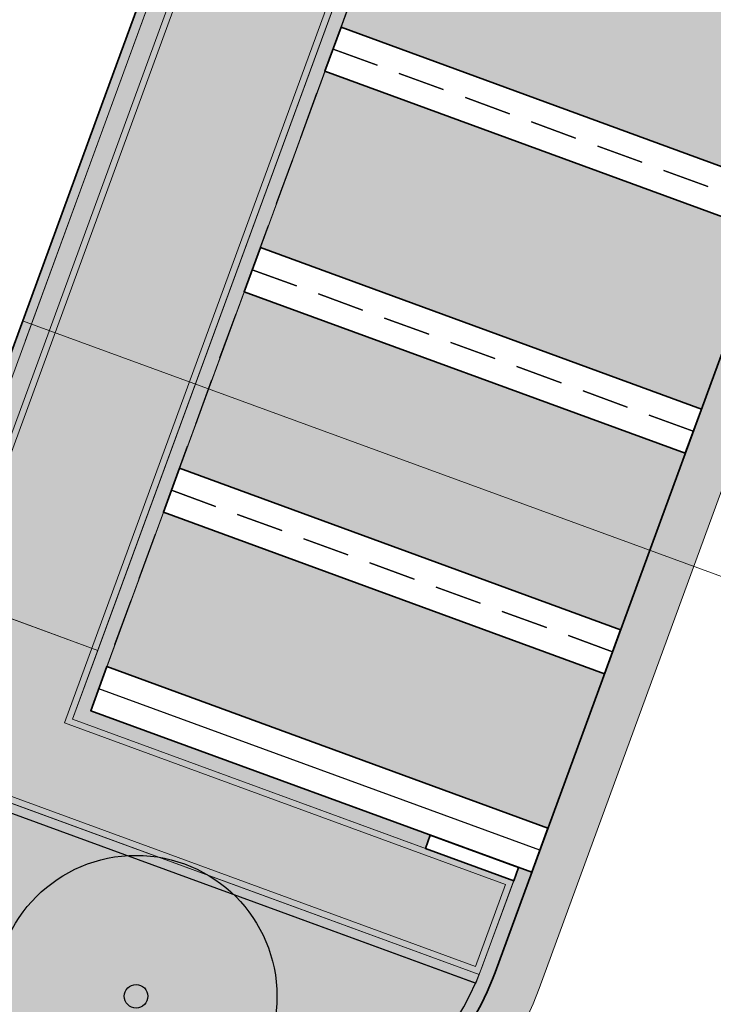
# Model space of a CAD drawing. Header units: metres. Extents: x 154038 to 155227, y 461678 to 462519.
# Tile 238 of 256: x 154707.08 to 154714.46, y 462235.87 to 462246.35. Entities that reach past the tile are written whole.
import ezdxf

# ---------------------------------------------------------------- set-up
doc = ezdxf.new("R2010")
doc.units = ezdxf.units.M
doc.linetypes.add('DASHED', pattern=[0.75, 0.5, -0.25])
doc.linetypes.add('VH-OPSLUITBAND_100X200', pattern=[16, 8, -2, 4, -2])
for name, color, linetype, lineweight in [('B-GV-GR-BOOM-G', 82, 'Continuous', 25), ('B-GV-GR-BOOM-G2', 92, 'Continuous', 25), ('B-GV-GR-BOOM-S', 3, 'Continuous', 25), ('N-PV-KG-WERKGRENS-G', 1, 'Continuous', 35), ('N-WE-KG-WERKGRENS-G', 1, 'Continuous', 35), ('N-WE-VH-KANTOPSLUITING_ELEMENT_VERLOOPBAND-G', 252, 'Continuous', 35), ('N-WE-VH-KANTOPSLUITING_OPSLUITBAND_100X200-G', 150, 'VH-OPSLUITBAND_100X200', 0), ('N-WE-VH-KANTOPSLUITING_OPSLUITBAND_150X250-G', 140, 'VH-OPSLUITBAND_100X200', 0), ('N-WE-VH-KANTOPSLUITING_TROTTOIRBAND_130 150-G', 2, 'Continuous', 0), ('N-WE-VH-KANTVERHARDING_MOLGOOT-G', 6, 'Continuous', 18), ('N-WE-VH-KANTVERHARDING_TROTTOIR-ROLLAAG-G', 62, 'Continuous', 18), ('N-WE-VH-KANTVERHARDING_TROTTOIR-STREKLAAG-G', 220, 'Continuous', 18), ('N-WE-VH-VERHARDING_GRASSTEEN_parkeren-G', 3, 'Continuous', 18), ('N-WE-VH-VERHARDING_GRASSTEEN_parkeren-V', 73, 'Continuous', 18), ('N-WE-VH-VERHARDING_STRAATBAKSTEEN-TROTTOIR-HV_DF-G', 2, 'Continuous', 18), ('N-WE-VH-VERHARDING_STRAATBAKSTEEN_Rijbaan-KV_DF-G', 160, 'Continuous', 35), ('N-WE-VH-VERHARDING_STRAATBAKSTEEN_Uitstapstrook_Parkeren-HV_KF-G', 170, 'Continuous', 35)]:
    doc.layers.add(name, color=color, linetype=linetype, lineweight=lineweight)
for name, color, linetype in [('N-GV-GR-GROENVOORZIENING_plantvakStraat_LAAG-G', 3, 'Continuous'), ('N-PV-VW-MARKERING_Pvak-G', 161, 'DASHED'), ('N-WE-VW-MARKERING_Pvak-H', 21, 'Continuous')]:
    doc.layers.add(name, color=color, linetype=linetype)
doc.layers.add('N-GV-GR-GROENVOORZIENING_plantvakStraat_LAAG-V', color=7, linetype='Continuous', true_color=0xcedc00)
for name, color, linetype, lineweight, true_color in [('N-WE-VH-KANTOPSLUITING_OPSLUITBAND_100X200-V', 7, 'Continuous', 5, 0xbbbcbc), ('N-WE-VH-KANTOPSLUITING_OPSLUITBAND_150X250-V', 7, 'Continuous', 5, 0xbbbcbc), ('N-WE-VH-KANTOPSLUITING_TROTTOIRBAND_130 150-V', 7, 'Continuous', 5, 0xa7a8aa), ('N-WE-VH-KANTVERHARDING_MOLGOOT-V', 7, 'Continuous', 18, 0xb76059), ('N-WE-VH-VERHARDING_STRAATBAKSTEEN-TROTTOIR-HV_DF-V', 7, 'Continuous', 18, 0xd14124), ('N-WE-VH-VERHARDING_STRAATBAKSTEEN_Rijbaan-KV_DF-V', 7, 'Continuous', 18, 0xb33d26)]:
    doc.layers.add(name, color=color, linetype=linetype, lineweight=lineweight, true_color=true_color)
doc.layers.add('X-XX-AL-PROFIEL-H', color=21, linetype='Continuous', lineweight=18, plot=False)

# ---------------------------------------------------------------- blocks, each defined once
blk = doc.blocks.new('*U338')
at = {"layer": 'B-GV-GR-BOOM-G', "color": 0}
blk.add_circle((-2.455635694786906e-11, 1.70530256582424e-11), 1.5, dxfattribs=at)
at = {"layer": 'B-GV-GR-BOOM-G2', "color": 0}
blk.add_circle((0, 0), 0.125, dxfattribs=at)

msp = doc.modelspace()

# ---------------------------------------------------------------- hatches: boundary and pattern name
at = {"layer": 'N-GV-GR-GROENVOORZIENING_plantvakStraat_LAAG-V'}
h = msp.add_hatch(color=256, dxfattribs=at)
h.dxf.hatch_style = 1
edge = h.paths.add_edge_path()
edge.add_arc((154704.3736380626, 462237.687580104), 1.099999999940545, 69.88114157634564, 159.8551295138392)
edge.add_line((154703.3409307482, 462238.0664146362), (154702.8000156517, 462236.5918738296))
edge.add_line((154702.8000156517, 462236.5918738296), (154708.3399034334, 462234.5625555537))
edge.add_arc((154709.3202092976, 462237.2386535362), 2.849999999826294, 249.8812514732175, 336.2614109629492)
edge.add_line((154711.9290755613, 462236.0913450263), (154704.7520037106, 462238.7204593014))
at = {"layer": 'N-WE-VH-KANTOPSLUITING_OPSLUITBAND_100X200-V'}
h = msp.add_hatch(color=256, dxfattribs=at)
h.dxf.hatch_style = 1
h.paths.add_polyline_path([(154717.4447374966, 462271.0985996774), (154706.1640590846, 462240.2753046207), (154702.89, 462241.483), (154702.9246074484, 462241.5768207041), (154706.1046074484, 462240.4038207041), (154717.3508292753, 462271.1329689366)])
h = msp.add_hatch(color=256, dxfattribs=at)
h.dxf.hatch_style = 1
edge = h.paths.add_edge_path()
edge.add_line((154702.7061331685, 462236.6263133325), (154703.2470482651, 462238.1008541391))
edge.add_arc((154704.3736380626, 462237.687580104), 1.199999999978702, 69.88114157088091, 159.855129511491, ccw=False)
edge.add_line((154704.7864005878, 462238.8143574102), (154711.9677584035, 462236.183673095))
edge.add_line((154711.9677584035, 462236.183673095), (154711.9333617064, 462236.0897749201))
edge.add_line((154711.9333617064, 462236.0897749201), (154704.7520037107, 462238.7204593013))
edge.add_arc((154704.3736380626, 462237.6875801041), 1.099999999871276, 69.88114156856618, 159.8551295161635)
edge.add_line((154703.3409307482, 462238.0664146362), (154702.8000156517, 462236.5918738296))
edge.add_line((154702.8000156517, 462236.5918738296), (154702.7061331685, 462236.6263133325))
at = {"layer": 'N-WE-VH-KANTOPSLUITING_OPSLUITBAND_150X250-V'}
h = msp.add_hatch(color=256, dxfattribs=at)
h.dxf.hatch_style = 1
edge = h.paths.add_edge_path()
edge.add_line((154703.7389970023, 462236.2479057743), (154703.6874019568, 462236.107058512))
edge.add_line((154703.6874019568, 462236.107058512), (154708.288308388, 462234.4217082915))
edge.add_arc((154709.3202092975, 462237.2386535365), 3.000000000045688, 249.881251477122, 339.8812514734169)
edge.add_line((154712.1371545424, 462236.2067526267), (154712.5279064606, 462237.2734507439))
edge.add_line((154712.5279064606, 462237.2734507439), (154712.3870526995, 462237.3250280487))
edge.add_line((154712.3870526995, 462237.3250280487), (154711.9963072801, 462236.2583476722))
edge.add_arc((154709.3202092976, 462237.2386535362), 2.849999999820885, 249.8812514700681, 339.8812514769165, ccw=False)
edge.add_line((154708.3399034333, 462234.5625555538), (154703.7389970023, 462236.2479057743))
at = {"layer": 'N-WE-VH-KANTOPSLUITING_TROTTOIRBAND_130 150-V'}
h = msp.add_hatch(color=256, dxfattribs=at)
h.dxf.hatch_style = 1
edge = h.paths.add_edge_path()
edge.add_arc((154735.7931758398, 462271.7118252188), 10.14999999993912, 125.93851766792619, 159.8812514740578, ccw=False)
edge.add_line((154729.8359704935, 462279.929744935), (154732.1171470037, 462281.5833795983))
edge.add_arc((154731.6182677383, 462282.2715797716), 0.849999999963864, 305.9385176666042, 404.2725866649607)
edge.add_line((154732.2268905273, 462282.8649416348), (154732.3342945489, 462282.9696525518))
edge.add_arc((154731.6182677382, 462282.2715797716), 1.000000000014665, -54.061482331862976, 44.27258666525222, ccw=False)
edge.add_line((154732.2051845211, 462281.4619325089), (154729.9240080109, 462279.8082978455))
edge.add_arc((154735.7931758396, 462271.7118252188), 9.999999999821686, 125.9385176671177, 159.8812514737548)
edge.add_line((154726.4033583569, 462275.1514949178), (154720.2671632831, 462258.4005400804))
edge.add_line((154720.2671632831, 462258.4005400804), (154715.5720379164, 462260.1197835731))
edge.add_line((154715.5720379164, 462260.1197835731), (154707.8329977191, 462238.9932855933))
edge.add_line((154707.8329977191, 462238.9932855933), (154711.4480716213, 462237.6689968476))
edge.add_line((154711.4480716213, 462237.6689968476), (154711.3964765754, 462237.5281495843))
edge.add_line((154711.3964765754, 462237.5281495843), (154707.6405666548, 462238.9040091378))
edge.add_line((154707.6405666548, 462238.9040091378), (154715.4827614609, 462260.3122146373))
edge.add_line((154715.4827614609, 462260.3122146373), (154720.177904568, 462258.5929646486))
edge.add_line((154720.177904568, 462258.5929646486), (154726.2625110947, 462275.2030899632))
at = {"layer": 'N-WE-VH-KANTVERHARDING_MOLGOOT-V'}
h = msp.add_hatch(color=256, dxfattribs=at)
h.dxf.hatch_style = 1
edge = h.paths.add_edge_path()
edge.add_line((154732.2051845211, 462281.4619325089), (154729.9240080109, 462279.8082978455))
edge.add_arc((154735.7931758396, 462271.7118252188), 9.999999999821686, 125.9385176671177, 159.8812514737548)
edge.add_line((154726.4033583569, 462275.1514949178), (154712.1371545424, 462236.2067526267))
edge.add_arc((154709.3202092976, 462237.2386535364), 3.000000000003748, 249.8812514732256, 339.8812514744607, ccw=False)
edge.add_line((154708.2883083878, 462234.4217082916), (154665.7141055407, 462250.0174529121))
edge.add_line((154665.7141055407, 462250.0174529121), (154665.5421220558, 462249.547962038))
edge.add_line((154665.5421220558, 462249.547962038), (154708.1163249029, 462233.9522174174))
edge.add_arc((154709.3202092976, 462237.2386535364), 3.500000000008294, 249.8812514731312, 339.8812514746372)
edge.add_line((154712.6066454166, 462236.0347691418), (154726.8728492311, 462274.9795114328))
edge.add_arc((154735.7931758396, 462271.7118252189), 9.499999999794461, 125.93851766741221, 159.8812514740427, ccw=False)
edge.add_line((154730.2174664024, 462279.4034742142), (154732.4986429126, 462281.0571088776))
edge.add_line((154732.4986429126, 462281.0571088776), (154732.2051845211, 462281.4619325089))
at = {"layer": 'N-WE-VH-VERHARDING_GRASSTEEN_parkeren-V'}
h = msp.add_hatch(color=256, dxfattribs=at)
h.dxf.hatch_style = 1
h.paths.add_polyline_path([(154715.8815844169, 462246.4285227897), (154711.1866756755, 462248.1483576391), (154710.4987417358, 462246.2703941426), (154715.1936504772, 462244.5505592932)])
h = msp.add_hatch(color=256, dxfattribs=at)
h.dxf.hatch_style = 1
h.paths.add_polyline_path([(154715.0216669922, 462244.081068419), (154710.3267582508, 462245.8009032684), (154709.638824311, 462243.9229397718), (154714.3337330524, 462242.2031049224)])
h = msp.add_hatch(color=256, dxfattribs=at)
h.dxf.hatch_style = 1
h.paths.add_polyline_path([(154714.1617495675, 462241.7336140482), (154709.4668408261, 462243.4534488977), (154708.7789068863, 462241.5754854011), (154713.4738156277, 462239.8556505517)])
h = msp.add_hatch(color=256, dxfattribs=at)
h.dxf.hatch_style = 1
h.paths.add_polyline_path([(154713.3018321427, 462239.3861596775), (154708.6069234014, 462241.105994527), (154708.004981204, 462239.4627764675), (154712.6998899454, 462237.7429416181)])
at = {"layer": 'N-WE-VH-VERHARDING_STRAATBAKSTEEN-TROTTOIR-HV_DF-V'}
h = msp.add_hatch(color=256, dxfattribs=at)
h.dxf.hatch_style = 1
edge = h.paths.add_edge_path()
edge.add_line((154716.795138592, 462261.9088747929), (154717.3110890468, 462263.3173474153))
edge.add_arc((154717.8744780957, 462263.1109672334), 0.5999999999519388, 69.88125147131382, 159.881251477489, ccw=False)
edge.add_line((154718.0808582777, 462263.6743562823), (154719.9850098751, 462262.9768291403))
edge.add_line((154719.9850098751, 462262.9768291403), (154722.2579997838, 462269.3090000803))
edge.add_line((154722.2579997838, 462269.3090000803), (154719.3419999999, 462270.3929999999))
edge.add_line((154719.3419999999, 462270.3929999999), (154717.4445648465, 462271.0981279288))
edge.add_line((154717.4445648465, 462271.0981279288), (154706.1640652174, 462240.275321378))
edge.add_line((154706.1640652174, 462240.275321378), (154707.9074590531, 462239.6325918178))
edge.add_line((154707.9074590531, 462239.6325918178), (154715.4827614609, 462260.3122146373))
edge.add_line((154715.4827614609, 462260.3122146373), (154720.177904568, 462258.5929646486))
edge.add_line((154720.177904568, 462258.5929646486), (154720.8276182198, 462260.3665921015))
edge.add_line((154720.8276182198, 462260.3665921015), (154719.5410000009, 462260.8280000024))
edge.add_line((154719.5410000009, 462260.8280000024), (154719.3458062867, 462260.898000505))
edge.add_arc((154718.8067345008, 462261.1818009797), 0.6092135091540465, 249.8812514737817, 332.23492768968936, ccw=False)
edge.add_line((154718.5971851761, 462260.6097606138), (154717.152147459, 462261.139105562))
edge.add_arc((154717.3585276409, 462261.702494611), 0.5999999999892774, 159.8812514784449, 249.8812514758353, ccw=False)
h = msp.add_hatch(color=256, dxfattribs=at)
h.dxf.hatch_style = 1
edge = h.paths.add_edge_path()
edge.add_line((154689.342, 462243.77), (154686.72, 462244.73))
edge.add_line((154686.72, 462244.73), (154685.024, 462245.375))
edge.add_line((154685.024, 462245.375), (154682.564, 462246.275))
edge.add_line((154682.564, 462246.275), (154680.052, 462247.195))
edge.add_line((154680.052, 462247.195), (154677.45, 462248.148))
edge.add_line((154677.45, 462248.148), (154674.872, 462249.092))
edge.add_line((154674.872, 462249.092), (154672.358, 462250.011))
edge.add_line((154672.358, 462250.011), (154669.74, 462250.97))
edge.add_line((154669.74, 462250.97), (154669.0072755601, 462248.9708492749))
edge.add_line((154669.0072755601, 462248.9708492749), (154702.7061331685, 462236.6263133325))
edge.add_line((154702.7061331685, 462236.6263133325), (154703.2470482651, 462238.1008541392))
edge.add_arc((154704.3736380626, 462237.6875801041), 1.199999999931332, 69.88114156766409, 159.8551295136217, ccw=False)
edge.add_line((154704.7864005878, 462238.8143574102), (154711.9677584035, 462236.183673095))
edge.add_line((154711.9677584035, 462236.183673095), (154712.3354576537, 462237.1841807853))
edge.add_line((154712.3354576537, 462237.1841807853), (154707.6405666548, 462238.9040091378))
edge.add_line((154707.6405666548, 462238.9040091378), (154707.9074590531, 462239.6325918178))
edge.add_line((154707.9074590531, 462239.6325918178), (154706.07, 462240.31))
edge.add_line((154706.07, 462240.31), (154702.89, 462241.483))
edge.add_line((154702.89, 462241.483), (154702.025, 462239.125))
edge.add_line((154702.025, 462239.125), (154699.31, 462240.119))
edge.add_line((154699.31, 462240.119), (154696.806, 462241.036))
edge.add_line((154696.806, 462241.036), (154694.335, 462241.941))
edge.add_line((154694.335, 462241.941), (154691.744, 462242.89))
edge.add_line((154691.744, 462242.89), (154689.342, 462243.77))
at = {"layer": 'N-WE-VH-VERHARDING_STRAATBAKSTEEN_Rijbaan-KV_DF-V'}
h = msp.add_hatch(color=256, dxfattribs=at)
h.dxf.hatch_style = 1
edge = h.paths.add_edge_path()
edge.add_line((154346.3655189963, 462123.4474894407), (154339.6690574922, 462103.1804047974))
edge.add_line((154339.6690574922, 462103.1804047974), (154331.5193567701, 462083.4356807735))
edge.add_line((154331.5193567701, 462083.4356807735), (154321.8864262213, 462064.3270959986))
edge.add_line((154321.8864262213, 462064.3270959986), (154319.064452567, 462059.5558212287))
edge.add_line((154319.064452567, 462059.5558212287), (154316.2103360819, 462061.243890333))
edge.add_arc((154313.6649621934, 462056.9402788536), 4.999999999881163, 59.39777921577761, 149.4251789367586)
edge.add_line((154309.3601339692, 462059.4835943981), (154295.4018813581, 462035.8577883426))
edge.add_arc((154299.7067095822, 462033.3144727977), 4.999999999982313, 149.425178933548, 239.2784399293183)
edge.add_line((154297.1523773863, 462029.0161723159), (154310.3450331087, 462021.1762305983))
edge.add_arc((154317.2452423, 462033.549449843), 14.16719595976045, 240.8527758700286, 248.9522969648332)
edge.add_line((154312.1571632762, 462020.327464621), (154334.4042784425, 462011.1510402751))
edge.add_arc((154336.3108423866, 462015.7732706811), 4.999999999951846, 247.5849764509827, 256.0899883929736)
edge.add_line((154335.1088540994, 462010.9198982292), (154350.5998025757, 462007.0834033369))
edge.add_arc((154349.3978142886, 462002.2300308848), 5.000000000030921, 59.37977109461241, 76.0899883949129, ccw=False)
edge.add_line((154351.944540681, 462006.5328421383), (154352.6260687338, 462006.1294627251))
edge.add_arc((154355.1727951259, 462010.4322739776), 4.999999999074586, 239.3797710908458, 256.0899883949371)
edge.add_line((154353.9708068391, 462005.5789015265), (154356.9781779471, 462004.8340984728))
edge.add_line((154356.9781779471, 462004.8340984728), (154367.5271780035, 462002.1693614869))
edge.add_line((154367.5271780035, 462002.1693614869), (154370.594703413, 462001.3944872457))
edge.add_arc((154371.8192663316, 462006.2422130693), 5.000000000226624, 255.8233322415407, 334.7988763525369)
edge.add_line((154376.3433598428, 462004.1132278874), (154378.3551998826, 462008.3883879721))
edge.add_arc((154373.8311063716, 462010.5173731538), 5.000000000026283, 334.7988763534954, 345.8749618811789)
edge.add_line((154378.6799336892, 462009.2971790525), (154401.6515090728, 462100.5820018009))
edge.add_line((154401.6515090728, 462100.5820018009), (154406.9852191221, 462099.2397882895))
edge.add_line((154406.9852191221, 462099.2397882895), (154397.3315953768, 462060.8780600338))
edge.add_line((154397.3315953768, 462060.8780600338), (154396.6527595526, 462061.0488872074))
edge.add_line((154396.6527595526, 462061.0488872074), (154394.6715745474, 462053.1760217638))
edge.add_line((154394.6715745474, 462053.1760217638), (154395.3511736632, 462053.0050023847))
edge.add_line((154395.3511736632, 462053.0050023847), (154390.2256132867, 462032.6401919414))
edge.add_line((154390.2256132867, 462032.6401919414), (154389.5467596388, 462032.8109482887))
edge.add_line((154389.5467596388, 462032.8109482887), (154388.7372010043, 462029.5939109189))
edge.add_line((154388.7372010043, 462029.5939109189), (154389.4156288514, 462029.4214625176))
edge.add_line((154389.4156288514, 462029.4214625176), (154383.7651946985, 462006.9676746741))
edge.add_line((154383.7651946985, 462006.9676746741), (154376.807218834, 461992.1819759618))
edge.add_arc((154381.331312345, 461990.0529907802), 4.999999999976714, 154.7988763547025, 166.0156035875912)
edge.add_line((154376.4795044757, 461991.2612789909), (154371.1051861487, 461969.68365288))
edge.add_line((154371.1051861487, 461969.68365288), (154363.8723419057, 461953.1420104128))
edge.add_arc((154368.4536651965, 461951.1389210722), 5.000088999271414, 156.3836358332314, 248.3411709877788)
edge.add_line((154366.60823727, 461946.491848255), (154366.6592998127, 461946.4715747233))
edge.add_line((154366.6592998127, 461946.4715747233), (154352.2416857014, 461952.1958481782))
edge.add_arc((154354.0386536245, 461956.8622859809), 5.000473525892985, 248.939130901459, 336.380420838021)
edge.add_line((154358.6202168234, 461954.8587855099), (154365.8806715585, 461971.4635736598))
edge.add_line((154365.8806715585, 461971.4635736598), (154371.1315098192, 461992.5091953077))
edge.add_arc((154366.27970195, 461993.7174835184), 4.999999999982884, 346.0156035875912, 435.8233322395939)
edge.add_line((154367.5042648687, 461998.5652093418), (154356.1296396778, 462001.438503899))
edge.add_line((154356.1296396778, 462001.438503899), (154353.1565705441, 462002.1748154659))
edge.add_arc((154351.9545822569, 461997.321443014), 4.99999999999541, 76.08998839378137, 92.77818827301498)
edge.add_line((154351.7122345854, 462002.315566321), (154350.8803402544, 462002.2858641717))
edge.add_arc((154350.6379925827, 462007.2799874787), 4.999999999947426, 256.0899883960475, 272.778188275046, ccw=False)
edge.add_line((154349.4360042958, 462002.4266150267), (154337.7325265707, 462005.3251033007))
edge.add_arc((154337.2517312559, 462003.38375432), 1.999999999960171, 76.08998839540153, 165.7499673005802)
edge.add_line((154335.3132697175, 462003.8760620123), (154335.1888994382, 462003.3863540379))
edge.add_line((154335.1888994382, 462003.3863540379), (154331.809089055, 462004.2350527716))
edge.add_line((154331.809089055, 462004.2350527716), (154332.0188515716, 462005.1214022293))
edge.add_arc((154330.0726110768, 462005.5819974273), 1.999999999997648, 346.6854067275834, 427.584976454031)
edge.add_line((154330.8352366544, 462007.4308895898), (154310.3759552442, 462015.8698735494))
edge.add_arc((154317.2452423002, 462033.5494498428), 18.96719595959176, 240.6390520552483, 248.76667882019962, ccw=False)
edge.add_line((154307.9454396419, 462017.0186243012), (154294.2962136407, 462025.129890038))
edge.add_arc((154292.7636143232, 462022.5509097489), 2.999999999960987, 59.27843992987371, 165.8531268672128)
edge.add_line((154289.8545971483, 462023.2841348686), (154287.8359008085, 462015.2751044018))
edge.add_line((154287.8359008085, 462015.2751044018), (154283.8632318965, 462016.2799413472))
edge.add_line((154283.8632318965, 462016.2799413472), (154284.9895646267, 462020.85211158))
edge.add_line((154284.9895646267, 462020.85211158), (154281.4008986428, 462022.9723146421))
edge.add_line((154281.4008986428, 462022.9723146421), (154304.5232118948, 462062.1092541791))
edge.add_arc((154313.1334630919, 462057.0210789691), 10.00129754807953, 72.70910643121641, 149.419295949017, ccw=False)
edge.add_arc((154316.7007223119, 462068.4799534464), 2.000000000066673, 252.7032232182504, 333.2466271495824)
edge.add_line((154318.4866272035, 462067.5796514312), (154327.4245828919, 462085.3096333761))
edge.add_line((154327.4245828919, 462085.3096333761), (154335.4473333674, 462104.7467881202))
edge.add_line((154335.4473333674, 462104.7467881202), (154342.0407687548, 462124.7020604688))
edge.add_line((154342.0407687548, 462124.7020604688), (154352.1387758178, 462165.04183881))
edge.add_line((154352.1387758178, 462165.04183881), (154355.7628846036, 462164.1322223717))
edge.add_line((154355.7628846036, 462164.1322223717), (154353.9603339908, 462153.7867322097))
edge.add_line((154353.9603339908, 462153.7867322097), (154346.3655189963, 462123.4474894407))
edge = h.paths.add_edge_path(flags=17)
edge.add_arc((154735.5031688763, 462271.5015979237), 4.999999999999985, 125.9385176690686, 138.150287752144, ccw=False)
edge.add_line((154732.5685849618, 462275.549834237), (154735.8470371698, 462277.9263983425))
edge.add_arc((154736.4339539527, 462277.1167510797), 1.000000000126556, 44.27258667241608, 125.93851766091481, ccw=False)
edge.add_line((154737.1499807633, 462277.8148238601), (154732.334294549, 462282.9696525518))
edge.add_arc((154731.6182677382, 462282.2715797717), 1.000000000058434, -54.06148233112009, 44.272586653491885, ccw=False)
edge.add_line((154732.2051845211, 462281.4619325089), (154729.9240080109, 462279.8082978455))
edge.add_arc((154735.7931758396, 462271.7118252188), 9.999999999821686, 125.9385176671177, 159.8812514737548)
edge.add_line((154726.4033583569, 462275.1514949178), (154712.1371545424, 462236.2067526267))
edge.add_arc((154709.3202092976, 462237.2386535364), 3.000000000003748, 249.8812514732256, 339.8812514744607, ccw=False)
edge.add_line((154708.2883083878, 462234.4217082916), (154663.7725424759, 462250.7286845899))
edge.add_line((154663.7725424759, 462250.7286845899), (154656.1079703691, 462250.0630933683))
edge.add_line((154656.1079703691, 462250.0630933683), (154584.3613417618, 462276.2290524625))
edge.add_arc((154586.0632988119, 462280.9304984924), 5.000025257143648, 159.6304989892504, 250.09938210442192, ccw=False)
edge.add_line((154581.3759381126, 462282.6708726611), (154586.6440892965, 462297.0625800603))
edge.add_line((154586.6440892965, 462297.0625800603), (154545.8382322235, 462312.2135262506))
edge.add_line((154545.8382322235, 462312.2135262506), (154543.9238186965, 462307.0574598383))
edge.add_line((154543.9238186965, 462307.0574598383), (154578.6714521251, 462294.1558922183))
edge.add_arc((154577.6272265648, 462291.3434923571), 3.000000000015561, -20.21334639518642, 69.63036995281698, ccw=False)
edge.add_line((154580.442464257, 462290.3069419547), (154576.1003610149, 462278.5139286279))
edge.add_arc((154571.4082981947, 462280.2415126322), 5.000000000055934, 301.49318088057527, 339.7866536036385, ccw=False)
edge.add_arc((154579.2442544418, 462267.4509774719), 9.999999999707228, 121.4931808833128, 159.6303699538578)
edge.add_line((154569.869588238, 462270.9317293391), (154560.0751634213, 462244.5540653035))
edge.add_arc((154557.2717091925, 462245.6220748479), 2.999999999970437, 249.9106884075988, 339.14506041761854, ccw=False)
edge.add_line((154556.2412556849, 462242.8045998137), (154537.0470548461, 462249.8246199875))
edge.add_arc((154536.360085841, 462247.9463032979), 2.000000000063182, 69.9106884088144, 159.7067651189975)
edge.add_line((154534.484226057, 462248.6399531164), (154518.7866293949, 462206.1884314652))
edge.add_line((154518.7866293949, 462206.1884314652), (154517.1266457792, 462201.6684760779))
edge.add_line((154517.1266457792, 462201.6684760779), (154504.0308506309, 462166.2479160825))
edge.add_line((154504.0308506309, 462166.2479160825), (154508.5329932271, 462164.5833704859))
edge.add_line((154508.5329932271, 462164.5833704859), (154521.6305956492, 462200.0088186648))
edge.add_line((154521.6305956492, 462200.0088186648), (154523.2905399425, 462204.5286669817))
edge.add_line((154523.2905399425, 462204.5286669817), (154536.2906664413, 462239.6853322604))
edge.add_arc((154540.9803159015, 462237.9512077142), 5.000000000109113, 69.91068840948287, 159.706765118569, ccw=False)
edge.add_line((154542.6977384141, 462242.6469994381), (154554.4056087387, 462238.3650037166))
edge.add_arc((154557.1538001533, 462245.8775869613), 7.999466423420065, 249.90688527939, 339.6332798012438)
edge.add_line((154564.6531743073, 462243.093552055), (154574.4386699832, 462269.447448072))
edge.add_arc((154579.1259759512, 462267.7069990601), 5.000000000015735, 69.96311292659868, 159.6294766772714, ccw=False)
edge.add_line((154580.8391011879, 462272.4043602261), (154655.4630948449, 462245.1890275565))
edge.add_line((154655.4630948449, 462245.1890275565), (154663.1240823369, 462245.8543074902))
edge.add_line((154663.1240823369, 462245.8543074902), (154713.9613245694, 462227.2316535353))
edge.add_line((154713.9613245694, 462227.2316535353), (154727.5885351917, 462264.4320337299))
edge.add_arc((154730.4054804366, 462263.4001328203), 2.999999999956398, 69.882642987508, 159.8812514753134, ccw=False)
edge.add_line((154731.4373129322, 462266.2171031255), (154749.540967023, 462259.5858871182))
edge.add_line((154749.540967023, 462259.5858871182), (154751.0397480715, 462263.6249638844))
edge.add_line((154751.0397480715, 462263.6249638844), (154734.4045412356, 462269.7183000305))
edge.add_arc((154736.1283149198, 462274.4117704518), 5.000006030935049, 197.6182283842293, 249.83320066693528, ccw=False)
edge.add_arc((154733.2690260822, 462273.5037486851), 2.000000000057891, 138.1345799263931, 197.6182116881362, ccw=False)
edge.add_line((154731.7795971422, 462274.8385151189), (154731.7786818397, 462274.8374930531))
edge = h.paths.add_edge_path(flags=0)
edge.add_arc((154536.360085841, 462247.9463032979), 2.000000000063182, 69.9106884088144, 159.7067651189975, ccw=False)
edge.add_arc((154536.360085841, 462247.9463032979), 2.000000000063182, 69.9106884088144, 159.7067651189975)
edge = h.paths.add_edge_path(flags=0)
edge.add_arc((154735.7931758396, 462271.7118252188), 9.999999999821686, 125.93851766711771, 159.8812514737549, ccw=False)
edge.add_arc((154735.7931758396, 462271.7118252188), 9.999999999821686, 125.9385176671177, 159.8812514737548)
edge = h.paths.add_edge_path(flags=17)
edge.add_arc((154735.5031688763, 462271.5015979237), 4.999999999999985, 125.9385176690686, 138.150287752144)
edge.add_line((154731.7795971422, 462274.8385151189), (154731.7786818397, 462274.8374930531))
edge.add_arc((154733.2690260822, 462273.5037486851), 2.000000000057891, 138.134579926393, 197.6182116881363)
edge.add_arc((154736.1283149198, 462274.4117704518), 5.000006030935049, 197.6182283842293, 249.8332006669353)
edge.add_line((154751.0397480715, 462263.6249638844), (154734.4045412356, 462269.7183000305))
edge.add_line((154749.540967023, 462259.5858871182), (154751.0397480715, 462263.6249638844))
edge.add_line((154731.4373129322, 462266.2171031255), (154749.540967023, 462259.5858871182))
edge.add_arc((154730.4054804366, 462263.4001328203), 2.999999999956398, 69.88264298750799, 159.8812514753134)
edge.add_line((154713.9613245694, 462227.2316535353), (154727.5885351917, 462264.4320337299))
edge.add_line((154663.1240823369, 462245.8543074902), (154713.9613245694, 462227.2316535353))
edge.add_line((154655.4630948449, 462245.1890275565), (154663.1240823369, 462245.8543074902))
edge.add_line((154580.8391011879, 462272.4043602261), (154655.4630948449, 462245.1890275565))
edge.add_arc((154579.1259759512, 462267.7069990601), 5.000000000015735, 69.96311292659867, 159.6294766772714)
edge.add_line((154564.6531743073, 462243.093552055), (154574.4386699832, 462269.447448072))
edge.add_arc((154557.1538001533, 462245.8775869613), 7.999466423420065, 249.90688527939, 339.6332798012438)
edge.add_line((154542.6977384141, 462242.6469994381), (154554.4056087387, 462238.3650037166))
edge.add_arc((154540.9803159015, 462237.9512077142), 5.000000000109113, 69.9106884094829, 159.706765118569)
edge.add_line((154523.2905399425, 462204.5286669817), (154536.2906664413, 462239.6853322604))
edge.add_line((154521.6305956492, 462200.0088186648), (154523.2905399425, 462204.5286669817))
edge.add_line((154508.5329932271, 462164.5833704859), (154521.6305956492, 462200.0088186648))
edge.add_line((154504.0308506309, 462166.2479160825), (154508.5329932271, 462164.5833704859))
edge.add_line((154517.1266457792, 462201.6684760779), (154504.0308506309, 462166.2479160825))
edge.add_line((154518.7866293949, 462206.1884314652), (154517.1266457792, 462201.6684760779))
edge.add_line((154534.484226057, 462248.6399531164), (154518.7866293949, 462206.1884314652))
edge.add_arc((154536.360085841, 462247.9463032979), 2.000000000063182, 69.9106884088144, 159.7067651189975)
edge.add_line((154556.2412556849, 462242.8045998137), (154537.0470548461, 462249.8246199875))
edge.add_arc((154557.2717091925, 462245.6220748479), 2.999999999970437, 249.9106884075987, 339.1450604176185)
edge.add_line((154569.869588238, 462270.9317293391), (154560.0751634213, 462244.5540653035))
edge.add_arc((154579.2442544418, 462267.4509774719), 9.999999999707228, 121.4931808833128, 159.6303699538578)
edge.add_arc((154571.4082981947, 462280.2415126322), 5.000000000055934, 301.4931808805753, 339.7866536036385)
edge.add_line((154580.442464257, 462290.3069419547), (154576.1003610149, 462278.5139286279))
edge.add_arc((154577.6272265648, 462291.3434923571), 3.000000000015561, 339.7866536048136, 429.6303699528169)
edge.add_line((154543.9238186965, 462307.0574598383), (154578.6714521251, 462294.1558922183))
edge.add_line((154545.8382322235, 462312.2135262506), (154543.9238186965, 462307.0574598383))
edge.add_line((154586.6440892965, 462297.0625800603), (154545.8382322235, 462312.2135262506))
edge.add_line((154581.3759381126, 462282.6708726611), (154586.6440892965, 462297.0625800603))
edge.add_arc((154586.0632988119, 462280.9304984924), 5.000025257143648, 159.6304989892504, 250.0993821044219)
edge.add_line((154656.1079703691, 462250.0630933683), (154584.3613417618, 462276.2290524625))
edge.add_line((154663.7725424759, 462250.7286845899), (154656.1079703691, 462250.0630933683))
edge.add_line((154708.2883083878, 462234.4217082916), (154663.7725424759, 462250.7286845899))
edge.add_arc((154709.3202092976, 462237.2386535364), 3.000000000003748, 249.8812514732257, 339.8812514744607)
edge.add_line((154726.4033583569, 462275.1514949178), (154712.1371545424, 462236.2067526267))
edge.add_arc((154735.7931758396, 462271.7118252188), 9.999999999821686, 125.9385176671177, 159.8812514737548)
edge.add_line((154732.2051845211, 462281.4619325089), (154729.9240080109, 462279.8082978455))
edge.add_arc((154731.6182677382, 462282.2715797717), 1.000000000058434, 305.9385176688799, 404.2725866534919)
edge.add_line((154732.334294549, 462282.9696525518), (154737.1499807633, 462277.8148238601))
edge.add_arc((154736.4339539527, 462277.1167510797), 1.000000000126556, 44.27258667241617, 125.9385176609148)
edge.add_line((154735.8470371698, 462277.9263983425), (154732.5685849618, 462275.549834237))
edge = h.paths.add_edge_path(flags=0)
edge.add_arc((154736.1283149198, 462274.4117704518), 5.000006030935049, 197.6182283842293, 249.8332006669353)
edge.add_arc((154736.1283149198, 462274.4117704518), 5.000006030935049, 197.6182283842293, 249.8332006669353)
edge = h.paths.add_edge_path(flags=0)
edge.add_arc((154733.2690260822, 462273.5037486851), 2.000000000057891, 138.134579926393, 197.6182116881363)
edge.add_arc((154733.2690260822, 462273.5037486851), 2.000000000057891, 138.134579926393, 197.6182116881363)
edge = h.paths.add_edge_path(flags=0)
edge.add_line((154731.7795971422, 462274.8385151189), (154731.7786818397, 462274.8374930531))
edge.add_line((154731.7795971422, 462274.8385151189), (154731.7786818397, 462274.8374930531))
edge = h.paths.add_edge_path(flags=0)
edge.add_arc((154735.5031688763, 462271.5015979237), 4.999999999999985, 125.9385176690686, 138.150287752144)
edge.add_arc((154735.5031688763, 462271.5015979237), 4.999999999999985, 125.9385176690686, 138.150287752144)
edge = h.paths.add_edge_path(flags=0)
edge.add_line((154732.2051845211, 462281.4619325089), (154729.9240080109, 462279.8082978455))
edge.add_line((154732.2051845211, 462281.4619325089), (154729.9240080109, 462279.8082978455))
edge = h.paths.add_edge_path(flags=0)
edge.add_arc((154731.6182677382, 462282.2715797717), 1.000000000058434, 305.9385176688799, 404.2725866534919)
edge.add_arc((154731.6182677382, 462282.2715797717), 1.000000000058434, 305.9385176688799, 404.2725866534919)
edge = h.paths.add_edge_path(flags=0)
edge.add_line((154737.1499807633, 462277.8148238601), (154732.334294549, 462282.9696525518))
edge.add_line((154737.1499807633, 462277.8148238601), (154732.334294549, 462282.9696525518))
edge = h.paths.add_edge_path(flags=0)
edge.add_arc((154736.4339539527, 462277.1167510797), 1.000000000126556, 44.27258667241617, 125.9385176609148)
edge.add_arc((154736.4339539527, 462277.1167510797), 1.000000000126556, 44.27258667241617, 125.9385176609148)
edge = h.paths.add_edge_path(flags=0)
edge.add_line((154732.5685849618, 462275.549834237), (154735.8470371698, 462277.9263983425))
edge.add_line((154732.5685849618, 462275.549834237), (154735.8470371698, 462277.9263983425))
edge = h.paths.add_edge_path(flags=0)
edge.add_line((154556.2412556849, 462242.8045998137), (154537.0470548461, 462249.8246199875))
edge.add_line((154556.2412556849, 462242.8045998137), (154537.0470548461, 462249.8246199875))
edge = h.paths.add_edge_path(flags=0)
edge.add_arc((154557.2717091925, 462245.6220748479), 2.999999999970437, 249.9106884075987, 339.1450604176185)
edge.add_arc((154557.2717091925, 462245.6220748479), 2.999999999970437, 249.9106884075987, 339.1450604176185)
edge = h.paths.add_edge_path(flags=0)
edge.add_line((154569.869588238, 462270.9317293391), (154560.0751634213, 462244.5540653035))
edge.add_line((154569.869588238, 462270.9317293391), (154560.0751634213, 462244.5540653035))
edge = h.paths.add_edge_path(flags=0)
edge.add_arc((154579.2442544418, 462267.4509774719), 9.999999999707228, 121.4931808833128, 159.6303699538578)
edge.add_arc((154579.2442544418, 462267.4509774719), 9.999999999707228, 121.4931808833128, 159.6303699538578)
edge = h.paths.add_edge_path(flags=0)
edge.add_arc((154571.4082981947, 462280.2415126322), 5.000000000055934, 301.4931808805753, 339.7866536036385)
edge.add_arc((154571.4082981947, 462280.2415126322), 5.000000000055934, 301.4931808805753, 339.7866536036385)
edge = h.paths.add_edge_path(flags=0)
edge.add_line((154580.442464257, 462290.3069419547), (154576.1003610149, 462278.5139286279))
edge.add_line((154580.442464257, 462290.3069419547), (154576.1003610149, 462278.5139286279))
edge = h.paths.add_edge_path(flags=0)
edge.add_arc((154577.6272265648, 462291.3434923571), 3.000000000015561, 339.7866536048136, 429.6303699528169)
edge.add_arc((154577.6272265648, 462291.3434923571), 3.000000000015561, 339.7866536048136, 429.6303699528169)
edge = h.paths.add_edge_path(flags=0)
edge.add_line((154543.9238186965, 462307.0574598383), (154578.6714521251, 462294.1558922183))
edge.add_line((154543.9238186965, 462307.0574598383), (154578.6714521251, 462294.1558922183))
edge = h.paths.add_edge_path(flags=0)
edge.add_line((154545.8382322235, 462312.2135262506), (154543.9238186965, 462307.0574598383))
edge.add_line((154545.8382322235, 462312.2135262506), (154543.9238186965, 462307.0574598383))
edge = h.paths.add_edge_path(flags=0)
edge.add_line((154586.6440892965, 462297.0625800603), (154545.8382322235, 462312.2135262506))
edge.add_line((154586.6440892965, 462297.0625800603), (154545.8382322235, 462312.2135262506))
edge = h.paths.add_edge_path(flags=0)
edge.add_line((154581.3759381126, 462282.6708726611), (154586.6440892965, 462297.0625800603))
edge.add_line((154581.3759381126, 462282.6708726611), (154586.6440892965, 462297.0625800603))
edge = h.paths.add_edge_path(flags=0)
edge.add_arc((154586.0632988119, 462280.9304984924), 5.000025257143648, 159.6304989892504, 250.0993821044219)
edge.add_arc((154586.0632988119, 462280.9304984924), 5.000025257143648, 159.6304989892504, 250.0993821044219)
edge = h.paths.add_edge_path(flags=0)
edge.add_line((154656.1079703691, 462250.0630933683), (154584.3613417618, 462276.2290524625))
edge.add_line((154656.1079703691, 462250.0630933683), (154584.3613417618, 462276.2290524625))
edge = h.paths.add_edge_path(flags=0)
edge.add_line((154663.7725424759, 462250.7286845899), (154656.1079703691, 462250.0630933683))
edge.add_line((154663.7725424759, 462250.7286845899), (154656.1079703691, 462250.0630933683))
edge = h.paths.add_edge_path(flags=0)
edge.add_line((154708.2883083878, 462234.4217082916), (154663.7725424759, 462250.7286845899))
edge.add_line((154708.2883083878, 462234.4217082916), (154663.7725424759, 462250.7286845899))
edge = h.paths.add_edge_path(flags=0)
edge.add_arc((154709.3202092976, 462237.2386535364), 3.000000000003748, 249.8812514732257, 339.8812514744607)
edge.add_arc((154709.3202092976, 462237.2386535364), 3.000000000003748, 249.8812514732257, 339.8812514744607)
edge = h.paths.add_edge_path(flags=0)
edge.add_line((154726.4033583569, 462275.1514949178), (154712.1371545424, 462236.2067526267))
edge.add_line((154726.4033583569, 462275.1514949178), (154712.1371545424, 462236.2067526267))
edge = h.paths.add_edge_path(flags=0)
edge.add_line((154751.0397480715, 462263.6249638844), (154734.4045412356, 462269.7183000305))
edge.add_line((154751.0397480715, 462263.6249638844), (154734.4045412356, 462269.7183000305))
edge = h.paths.add_edge_path(flags=0)
edge.add_line((154749.540967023, 462259.5858871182), (154751.0397480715, 462263.6249638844))
edge.add_line((154749.540967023, 462259.5858871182), (154751.0397480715, 462263.6249638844))
edge = h.paths.add_edge_path(flags=0)
edge.add_line((154731.4373129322, 462266.2171031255), (154749.540967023, 462259.5858871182))
edge.add_line((154731.4373129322, 462266.2171031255), (154749.540967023, 462259.5858871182))
edge = h.paths.add_edge_path(flags=0)
edge.add_arc((154730.4054804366, 462263.4001328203), 2.999999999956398, 69.88264298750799, 159.8812514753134)
edge.add_arc((154730.4054804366, 462263.4001328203), 2.999999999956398, 69.88264298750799, 159.8812514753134)
edge = h.paths.add_edge_path(flags=0)
edge.add_line((154713.9613245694, 462227.2316535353), (154727.5885351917, 462264.4320337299))
edge.add_line((154713.9613245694, 462227.2316535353), (154727.5885351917, 462264.4320337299))
edge = h.paths.add_edge_path(flags=0)
edge.add_line((154663.1240823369, 462245.8543074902), (154713.9613245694, 462227.2316535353))
edge.add_line((154663.1240823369, 462245.8543074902), (154713.9613245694, 462227.2316535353))
edge = h.paths.add_edge_path(flags=0)
edge.add_line((154655.4630948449, 462245.1890275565), (154663.1240823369, 462245.8543074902))
edge.add_line((154655.4630948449, 462245.1890275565), (154663.1240823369, 462245.8543074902))
edge = h.paths.add_edge_path(flags=0)
edge.add_line((154580.8391011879, 462272.4043602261), (154655.4630948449, 462245.1890275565))
edge.add_line((154580.8391011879, 462272.4043602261), (154655.4630948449, 462245.1890275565))
edge = h.paths.add_edge_path(flags=0)
edge.add_arc((154579.1259759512, 462267.7069990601), 5.000000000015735, 69.96311292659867, 159.6294766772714)
edge.add_arc((154579.1259759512, 462267.7069990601), 5.000000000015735, 69.96311292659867, 159.6294766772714)
edge = h.paths.add_edge_path(flags=0)
edge.add_line((154564.6531743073, 462243.093552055), (154574.4386699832, 462269.447448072))
edge.add_line((154564.6531743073, 462243.093552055), (154574.4386699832, 462269.447448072))
edge = h.paths.add_edge_path(flags=0)
edge.add_arc((154557.1538001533, 462245.8775869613), 7.999466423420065, 249.90688527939, 339.6332798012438)
edge.add_arc((154557.1538001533, 462245.8775869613), 7.999466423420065, 249.90688527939, 339.6332798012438)
edge = h.paths.add_edge_path(flags=0)
edge.add_line((154542.6977384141, 462242.6469994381), (154554.4056087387, 462238.3650037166))
edge.add_line((154542.6977384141, 462242.6469994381), (154554.4056087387, 462238.3650037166))
edge = h.paths.add_edge_path(flags=0)
edge.add_arc((154540.9803159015, 462237.9512077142), 5.000000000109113, 69.9106884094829, 159.706765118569)
edge.add_arc((154540.9803159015, 462237.9512077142), 5.000000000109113, 69.9106884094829, 159.706765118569)
edge = h.paths.add_edge_path(flags=0)
edge.add_line((154523.2905399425, 462204.5286669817), (154536.2906664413, 462239.6853322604))
edge.add_line((154523.2905399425, 462204.5286669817), (154536.2906664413, 462239.6853322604))
edge = h.paths.add_edge_path(flags=0)
edge.add_line((154521.6305956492, 462200.0088186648), (154523.2905399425, 462204.5286669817))
edge.add_line((154521.6305956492, 462200.0088186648), (154523.2905399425, 462204.5286669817))
edge = h.paths.add_edge_path(flags=0)
edge.add_line((154508.5329932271, 462164.5833704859), (154521.6305956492, 462200.0088186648))
edge.add_line((154508.5329932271, 462164.5833704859), (154521.6305956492, 462200.0088186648))
edge = h.paths.add_edge_path(flags=0)
edge.add_line((154504.0308506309, 462166.2479160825), (154508.5329932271, 462164.5833704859))
edge.add_line((154504.0308506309, 462166.2479160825), (154508.5329932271, 462164.5833704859))
edge = h.paths.add_edge_path(flags=0)
edge.add_line((154517.1266457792, 462201.6684760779), (154504.0308506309, 462166.2479160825))
edge.add_line((154517.1266457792, 462201.6684760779), (154504.0308506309, 462166.2479160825))
edge = h.paths.add_edge_path(flags=0)
edge.add_line((154518.7866293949, 462206.1884314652), (154517.1266457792, 462201.6684760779))
edge.add_line((154518.7866293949, 462206.1884314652), (154517.1266457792, 462201.6684760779))
edge = h.paths.add_edge_path(flags=0)
edge.add_line((154534.484226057, 462248.6399531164), (154518.7866293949, 462206.1884314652))
edge.add_line((154534.484226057, 462248.6399531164), (154518.7866293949, 462206.1884314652))
edge = h.paths.add_edge_path(flags=17)
edge.add_line((154302.5191957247, 462047.9045891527), (154309.3601339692, 462059.4835943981))
edge.add_arc((154313.6649621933, 462056.9402788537), 4.999999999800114, 59.39777921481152, 149.4251789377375, ccw=False)
edge.add_line((154316.2103360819, 462061.243890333), (154319.064452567, 462059.5558212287))

# ---------------------------------------------------------------- linework, layer by layer
at = {"layer": 'N-GV-GR-GROENVOORZIENING_plantvakStraat_LAAG-G'}
msp.add_lwpolyline([(154704.7520037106, 462238.7204593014, 0.4140805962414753), (154703.3409307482, 462238.0664146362), (154702.8000156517, 462236.5918738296), (154708.3399034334, 462234.5625555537, 0.3958278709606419), (154711.9290755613, 462236.0913450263)], format="xyb", close=True, dxfattribs=at)
at = {"layer": 'N-PV-KG-WERKGRENS-G', "ltscale": 0.25}
msp.add_lwpolyline([(154686.72, 462244.73), (154689.342, 462243.77), (154691.744, 462242.89), (154694.335, 462241.941), (154696.806, 462241.036), (154699.31, 462240.119), (154702.025, 462239.125), (154702.89, 462241.483), (154706.07, 462240.31), (154708.001, 462245.581), (154709.926, 462250.838), (154711.741, 462255.794), (154713.643, 462260.987), (154715.51, 462266.085), (154716.483, 462268.74), (154717.356, 462271.148), (154718.42, 462274.241), (154719.324, 462276.866), (154725.27, 462274.69), (154729.13925, 462285.188)], dxfattribs=at)
at = {"layer": 'N-PV-VW-MARKERING_Pvak-G'}
for points in [[(154715.1076587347, 462244.3158138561), (154710.4127499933, 462246.0356487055), (154711.272667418, 462248.3831030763), (154715.9675761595, 462246.6632682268)], [(154714.24774131, 462241.9683594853), (154709.5528325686, 462243.6881943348), (154710.4127499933, 462246.0356487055), (154715.1076587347, 462244.3158138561)], [(154713.3878238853, 462239.6209051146), (154708.6929151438, 462241.340739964), (154709.5528325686, 462243.6881943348), (154714.24774131, 462241.9683594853)], [(154712.5279064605, 462237.2734507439), (154707.8329977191, 462238.9932855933), (154708.6929151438, 462241.340739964), (154713.3878238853, 462239.6209051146)]]:
    msp.add_lwpolyline(points, close=True, dxfattribs=at)
at = {"layer": 'N-WE-KG-WERKGRENS-G', "ltscale": 0.25}
msp.add_lwpolyline([(154686.72, 462244.73), (154689.342, 462243.77), (154691.744, 462242.89), (154694.335, 462241.941), (154696.806, 462241.036), (154699.31, 462240.119), (154702.025, 462239.125), (154702.89, 462241.483), (154706.07, 462240.31), (154708.001, 462245.581), (154709.926, 462250.838), (154711.741, 462255.794), (154713.643, 462260.987), (154715.51, 462266.085), (154716.483, 462268.74), (154717.356, 462271.148), (154718.42, 462274.241), (154719.324, 462276.866), (154725.27, 462274.69), (154729.0710201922, 462285.2920423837)], dxfattribs=at)
at = {"layer": 'N-WE-VH-KANTOPSLUITING_ELEMENT_VERLOOPBAND-G'}
msp.add_lwpolyline([(154712.3870526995, 462237.3250280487), (154711.4480722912, 462237.6689986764), (154711.3964759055, 462237.5281477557), (154712.3354576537, 462237.1841807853)], close=True, dxfattribs=at)
at = {"layer": 'N-WE-VH-KANTOPSLUITING_OPSLUITBAND_100X200-G'}
msp.add_lwpolyline([(154717.4447374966, 462271.0985996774), (154706.1640590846, 462240.2753046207), (154702.89, 462241.483), (154702.9246074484, 462241.5768207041), (154706.1046074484, 462240.4038207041), (154717.3508292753, 462271.1329689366)], close=True, dxfattribs=at)
msp.add_lwpolyline([(154702.7061331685, 462236.6263133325), (154703.2470482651, 462238.1008541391, -0.4140805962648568), (154704.7864005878, 462238.8143574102), (154711.9677584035, 462236.183673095), (154711.9333617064, 462236.0897749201), (154704.7520037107, 462238.7204593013, 0.4140805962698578), (154703.3409307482, 462238.0664146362), (154702.8000156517, 462236.5918738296)], format="xyb", close=True, dxfattribs=at)
at = {"layer": 'N-WE-VH-KANTOPSLUITING_OPSLUITBAND_150X250-G'}
msp.add_lwpolyline([(154703.7389970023, 462236.2479057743), (154703.6874019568, 462236.107058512), (154708.288308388, 462234.4217082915, 0.4142135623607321), (154712.1371545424, 462236.2067526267), (154712.5279064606, 462237.2734507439), (154712.3870526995, 462237.3250280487), (154711.9963072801, 462236.2583476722, -0.4142135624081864), (154708.3399034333, 462234.5625555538)], format="xyb", close=True, dxfattribs=at)
at = {"layer": 'N-WE-VH-KANTOPSLUITING_TROTTOIRBAND_130 150-G'}
msp.add_lwpolyline([(154726.2625110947, 462275.2030899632, -0.149195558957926), (154729.8359704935, 462279.929744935), (154732.1171470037, 462281.5833795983, 0.4574878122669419), (154732.2268905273, 462282.8649416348), (154732.3342945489, 462282.9696525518, -0.4574878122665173), (154732.2051845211, 462281.4619325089), (154729.9240080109, 462279.8082978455, 0.1491955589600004), (154726.4033583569, 462275.1514949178), (154720.2671632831, 462258.4005400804), (154715.5720379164, 462260.1197835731), (154707.8329977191, 462238.9932855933), (154711.4480716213, 462237.6689968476), (154711.3964765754, 462237.5281495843), (154707.6405666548, 462238.9040091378), (154715.4827614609, 462260.3122146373), (154720.177904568, 462258.5929646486)], format="xyb", close=True, dxfattribs=at)
at = {"layer": 'N-WE-VH-KANTVERHARDING_MOLGOOT-G'}
msp.add_lwpolyline([(154732.2051845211, 462281.4619325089), (154729.9240080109, 462279.8082978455, 0.1491955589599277), (154726.4033583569, 462275.1514949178), (154712.1371545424, 462236.2067526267, -0.4142135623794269), (154708.2883083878, 462234.4217082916), (154665.7141055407, 462250.0174529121), (154665.5421220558, 462249.547962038), (154708.1163249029, 462233.9522174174, 0.414213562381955), (154712.6066454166, 462236.0347691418), (154726.8728492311, 462274.9795114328, -0.1491955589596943), (154730.2174664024, 462279.4034742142), (154732.4986429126, 462281.0571088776)], format="xyb", close=True, dxfattribs=at)
at = {"layer": 'N-WE-VH-KANTVERHARDING_TROTTOIR-ROLLAAG-G'}
msp.add_lwpolyline([(154717.6320403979, 462271.0284579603), (154706.2829638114, 462240.0182719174), (154703.0087625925, 462241.2260197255), (154702.1439297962, 462238.8684755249), (154699.2412405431, 462239.931191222), (154696.7372240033, 462240.8481972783), (154694.2662183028, 462241.753199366), (154691.6752150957, 462242.7022005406), (154689.2731996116, 462243.5822062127), (154686.4630614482, 462244.6110897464), (154687.3625520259, 462247.0529920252), (154686.0241240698, 462247.5105675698), (154685.1426692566, 462245.1186197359), (154682.4952836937, 462246.0871754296), (154679.9832193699, 462247.0071989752), (154677.3812169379, 462247.9601998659), (154674.8032304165, 462248.9041949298), (154672.2893335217, 462249.8231572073), (154669.6712080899, 462250.7822031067), (154669.74, 462250.97)], dxfattribs=at)
at = {"layer": 'N-WE-VH-KANTVERHARDING_TROTTOIR-STREKLAAG-G'}
for points in [[(154729.3243157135, 462284.9189266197), (154725.4282233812, 462274.3480983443), (154724.850362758, 462274.5595723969), (154722.9459273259, 462269.355886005), (154722.7578206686, 462269.4237317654), (154719.5808621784, 462260.7428451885), (154719.3754388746, 462260.8165142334, -0.3512022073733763), (154718.5742425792, 462260.5471305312), (154717.129204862, 462261.0764754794, -0.414213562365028), (154716.7325085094, 462261.9318173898), (154717.2484589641, 462263.3402900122, -0.4142135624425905), (154718.1038008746, 462263.7369863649), (154719.9452137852, 462263.0624416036), (154722.1729434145, 462269.2694615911), (154717.6717532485, 462270.9428963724), (154706.3226185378, 462239.9325515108), (154703.0483699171, 462241.1403168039), (154702.1835928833, 462238.7829246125), (154699.2183092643, 462239.8685569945), (154696.7142872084, 462240.7855650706), (154694.2432796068, 462241.6905678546), (154691.6522753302, 462242.6395694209), (154689.2502546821, 462243.5195769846), (154686.3773724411, 462244.5714331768)], [(154663.8018234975, 462250.9487429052), (154702.6664585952, 462236.7118329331), (154703.1844286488, 462238.1238252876, -0.4140805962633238), (154704.8093433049, 462238.8769874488), (154711.9291238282, 462236.2688602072), (154712.2498858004, 462237.144495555), (154707.554994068, 462238.8643215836), (154715.4430709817, 462260.3977794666), (154720.1382141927, 462258.6785294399), (154726.1998810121, 462275.2260325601, -0.1491955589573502), (154729.796823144, 462279.9837484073)]]:
    msp.add_lwpolyline(points, format="xyb", dxfattribs=at)
at = {"layer": 'N-WE-VH-VERHARDING_GRASSTEEN_parkeren-G'}
for points in [[(154715.8815844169, 462246.4285227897), (154711.1866756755, 462248.1483576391), (154710.4987417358, 462246.2703941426), (154715.1936504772, 462244.5505592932)], [(154715.0216669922, 462244.081068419), (154710.3267582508, 462245.8009032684), (154709.638824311, 462243.9229397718), (154714.3337330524, 462242.2031049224)], [(154714.1617495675, 462241.7336140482), (154709.4668408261, 462243.4534488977), (154708.7789068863, 462241.5754854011), (154713.4738156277, 462239.8556505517)], [(154713.3018321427, 462239.3861596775), (154708.6069234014, 462241.105994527), (154708.004981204, 462239.4627764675), (154712.6998899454, 462237.7429416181)]]:
    msp.add_lwpolyline(points, close=True, dxfattribs=at)
at = {"layer": 'N-WE-VH-VERHARDING_STRAATBAKSTEEN-TROTTOIR-HV_DF-G'}
for points in [[(154716.795138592, 462261.9088747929), (154717.3110890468, 462263.3173474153, -0.4142135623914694), (154718.0808582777, 462263.6743562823), (154719.9850098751, 462262.9768291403), (154722.2579997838, 462269.3090000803), (154719.3419999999, 462270.3929999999), (154717.4445648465, 462271.0981279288), (154706.1640652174, 462240.275321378), (154707.9074590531, 462239.6325918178), (154715.4827614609, 462260.3122146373), (154720.177904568, 462258.5929646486), (154720.8276182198, 462260.3665921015), (154719.5410000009, 462260.8280000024), (154719.3458062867, 462260.898000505, -0.375644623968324), (154718.5971851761, 462260.6097606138), (154717.152147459, 462261.139105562, -0.4142135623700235)], [(154689.342, 462243.77), (154686.72, 462244.73), (154685.024, 462245.375), (154682.564, 462246.275), (154680.052, 462247.195), (154677.45, 462248.148), (154674.872, 462249.092), (154672.358, 462250.011), (154669.74, 462250.97), (154669.0072755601, 462248.9708492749), (154702.7061331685, 462236.6263133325), (154703.2470482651, 462238.1008541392, -0.4140805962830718), (154704.7864005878, 462238.8143574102), (154711.9677584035, 462236.183673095), (154712.3354576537, 462237.1841807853), (154707.6405666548, 462238.9040091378), (154707.9074590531, 462239.6325918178), (154706.07, 462240.31), (154702.89, 462241.483), (154702.025, 462239.125), (154699.31, 462240.119), (154696.806, 462241.036), (154694.335, 462241.941), (154691.744, 462242.89)]]:
    msp.add_lwpolyline(points, format="xyb", close=True, dxfattribs=at)
at = {"layer": 'N-WE-VH-VERHARDING_STRAATBAKSTEEN_Rijbaan-KV_DF-G'}
msp.add_lwpolyline([(154663.1240823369, 462245.8543074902), (154713.9613245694, 462227.2316535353), (154727.5885351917, 462264.4320337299, -0.4142064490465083), (154731.4373129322, 462266.2171031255), (154749.540967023, 462259.5858871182), (154751.0397480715, 462263.6249638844), (154734.4045412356, 462269.7183000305, -0.2318563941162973), (154731.3628370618, 462272.8984029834, -0.2655357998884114), (154731.7795971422, 462274.8385151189), (154731.7786818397, 462274.8374930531, -0.05333438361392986), (154732.5685849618, 462275.549834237), (154735.8470371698, 462277.9263983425, -0.372224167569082), (154737.1499807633, 462277.8148238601), (154732.334294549, 462282.9696525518, -0.4574878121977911), (154732.2051845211, 462281.4619325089), (154729.9240080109, 462279.8082978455, 0.1491955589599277), (154726.4033583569, 462275.1514949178), (154712.1371545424, 462236.2067526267, -0.4142135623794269), (154708.2883083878, 462234.4217082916), (154663.7725424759, 462250.7286845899)], format="xyb", dxfattribs=at)
at = {"layer": 'N-WE-VH-VERHARDING_STRAATBAKSTEEN_Uitstapstrook_Parkeren-HV_KF-G'}
for points in [[(154710.4987417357, 462246.2703941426), (154710.3267582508, 462245.8009032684), (154715.0216669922, 462244.081068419), (154715.1936504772, 462244.5505592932)], [(154709.638824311, 462243.9229397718), (154709.4668408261, 462243.4534488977), (154714.1617495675, 462241.7336140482), (154714.3337330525, 462242.2031049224)], [(154708.7789068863, 462241.5754854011), (154708.6069234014, 462241.105994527), (154713.3018321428, 462239.3861596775), (154713.4738156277, 462239.8556505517)], [(154708.004981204, 462239.4627764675), (154707.8329977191, 462238.9932855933), (154712.5279064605, 462237.2734507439), (154712.6998899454, 462237.7429416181)]]:
    msp.add_lwpolyline(points, close=True, dxfattribs=at)
at = {"layer": 'N-WE-VW-MARKERING_Pvak-H'}
for points in [[(154715.1936504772, 462244.5505592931), (154710.4987417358, 462246.2703941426)], [(154715.0216669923, 462244.081068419), (154710.3267582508, 462245.8009032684)], [(154714.3337330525, 462242.2031049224), (154709.638824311, 462243.9229397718)], [(154714.1617495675, 462241.7336140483), (154709.4668408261, 462243.4534488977)], [(154713.4738156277, 462239.8556505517), (154708.7789068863, 462241.5754854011)], [(154713.3018321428, 462239.3861596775), (154708.6069234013, 462241.105994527)], [(154712.613898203, 462237.508196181), (154707.9189894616, 462239.2280310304)]]:
    msp.add_lwpolyline(points, dxfattribs=at)
at = {"layer": 'X-XX-AL-PROFIEL-H'}
msp.add_lwpolyline([(154707.1076582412, 462243.1423018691), (154725.8325756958, 462236.2938880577)], dxfattribs=at)

# ---------------------------------------------------------------- block references
at = {"layer": 'B-GV-GR-BOOM-S'}
msp.add_blockref('*U338', (154708.3155, 462235.9535000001), dxfattribs=at)

doc.saveas('drawing.dxf')
